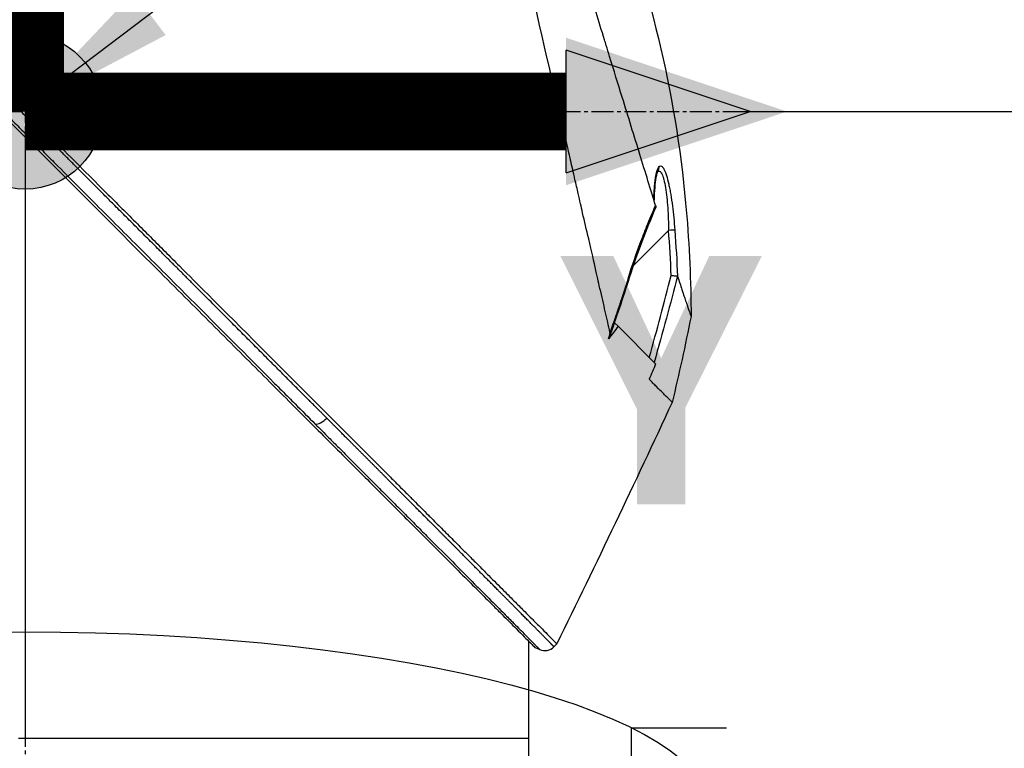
# Model space of a CAD drawing. Header units: millimetres. Extents: x 0 to 4378, y 0 to 2376.
# Tile 230 of 256: x 1534 to 1610, y 1650 to 1706. Entities that reach past the tile are written whole.
import ezdxf

# ---------------------------------------------------------------- set-up
doc = ezdxf.new("R2010")
doc.units = ezdxf.units.MM
doc.header["$LTSCALE"] = 0.2
doc.linetypes.add('CENTER2', pattern=[1.125, 0.75, -0.125, 0.125, -0.125])
for name, color, linetype in [('02_Center Line', 1, 'CENTER2'), ('07_Special Line2', 76, 'Continuous'), ('12_Before Rev.Num.', 5, 'Continuous'), ('13_After Rev.Num.', 6, 'Continuous')]:
    doc.layers.add(name, color=color, linetype=linetype)
doc.layers.add('14_Mark', color=7, linetype='Continuous', true_color=0xe03c31)
doc.styles.add('Rainbow-5.0 Style', font='malgunsl.ttf')
doc.dimstyles.new('Rainbow-5.0 Style', dxfattribs={"dimtxt": 4, "dimasz": 2.5, "dimexe": 1, "dimexo": 1, "dimgap": 1, "dimtad": 1, "dimdsep": 46, "dimtxsty": 'Rainbow-5.0 Style', "dimcen": 0, "dimclrd": 251, "dimclre": 251, "dimclrt": 7, "dimazin": 3, "dimtp": 0.1, "dimtm": 0.1, "dimtfac": 0.61, "dimtmove": 0, "dimatfit": 3, "dimfxl": 1, "dimlwd": -1, "dimlwe": -1, "dimarcsym": 1})

# ---------------------------------------------------------------- blocks, each defined once
blk = doc.blocks.new('*D122')
at = {"color": 251, "linetype": 'ByBlock', "transparency": 16777216}
for p, q in [((1588.544, 1699.157), (1769.201, 1699.157)), ((1765.201, 1598.457), (1765.201, 1689.157)), ((1699.244, 1588.457), (1769.201, 1588.457))]:
    blk.add_line(p, q, dxfattribs=at)
at = {"color": 251, "transparency": 16777216}
for points in [[(1763.534, 1689.157), (1766.868, 1689.157), (1765.201, 1699.157)], [(1763.534, 1598.457), (1766.868, 1598.457), (1765.201, 1588.457)]]:
    blk.add_solid(points, dxfattribs=at)
at = {"layer": 'Defpoints', "color": 0, "transparency": 16777216}
for p in [(1584.544, 1699.157), (1765.201, 1699.157), (1695.244, 1588.457)]:
    blk.add_point(p, dxfattribs=at)
at = {"color": 7, "transparency": 16777216, "insert": (1752.88, 1643.807), "char_height": 16, "attachment_point": 5, "rotation": 90, "style": 'Rainbow-5.0 Style'}
blk.add_mtext('110.7', dxfattribs=at)
blk = doc.blocks.new('*D124')
at = {"color": 251, "linetype": 'ByBlock', "transparency": 16777216}
for p, q in [((1534.346, 1744.324), (1534.346, 1816.218)), ((1645.046, 1633.624), (1645.046, 1816.218)), ((1544.346, 1812.218), (1635.046, 1812.218))]:
    blk.add_line(p, q, dxfattribs=at)
at = {"color": 251, "transparency": 16777216}
for points in [[(1544.346, 1813.885), (1544.346, 1810.551), (1534.346, 1812.218)], [(1635.046, 1813.885), (1635.046, 1810.551), (1645.046, 1812.218)]]:
    blk.add_solid(points, dxfattribs=at)
at = {"layer": 'Defpoints', "color": 0, "transparency": 16777216}
for p in [(1645.046, 1812.218), (1534.346, 1740.324), (1645.046, 1629.624)]:
    blk.add_point(p, dxfattribs=at)
at = {"color": 7, "transparency": 16777216, "insert": (1589.696, 1824.539), "char_height": 16, "attachment_point": 5, "style": 'Rainbow-5.0 Style'}
blk.add_mtext('110.7', dxfattribs=at)
blk = doc.blocks.new('A$C51789057')
for p, q in [((-110.7, 1094.92), (-110.7, 1048.4)), ((-63.623, 1084.972), (-60.888, 1087.708)), ((-63.736, 1084.859), (-63.736, 1084.859)), ((-65.108, 1080.509), (-65.062, 1080.555)), ((-65.084, 1080.577), (-65.062, 1080.555)), ((-65.062, 1080.555), (-64.796, 1080.289)), ((-61.888, 1077.381), (-64.796, 1080.289)), ((-62.391, 1076.19), (-62.392, 1076.188)), ((-62.392, 1076.188), (-62.392, 1076.188)), ((-62.392, 1076.188), (-62.392, 1076.188)), ((-71.7, 1048.4), (-71.7, 1055.92)), ((-69.76, 1055.5), (-69.529, 1055.73)), ((-71.22, 1055.44), (-70.857, 1055.286)), ((-110.7, 1048.4), (-111.221, 1048.4)), ((-71.7, 1048.4), (-110.7, 1048.4)), ((-71.7, 1048.4), (-110.7, 1048.4)), ((-71.7, 1046.9), (-71.7, 1048.4))]:
    blk.add_line(p, q)
blk.add_arc((-70.467, 1056.207), 1, 247.04704, 314.99953)
for centre, major_axis, ratio, start_param, end_param in [((-62.111, 1092.577), (0.365, -0.341), 0.967773, 0.031737, 0.89267), ((-60.897, 1087.698), (0.499, 0.036), 0.017038, 0.149372, 1.550919), ((-270.527, 1093.364), (194.421, 114.352), 0.811757, 5.576624, 5.609267), ((144.984, 961.104), (-235.105, -235.105), 0.712972, 4.90627, 4.909966), ((-87.65, 1073.489), (-0.708, -0.706), 0.435758, 0.291628, 1.571358)]:
    blk.add_ellipse(centre, major_axis=major_axis, ratio=ratio, start_param=start_param, end_param=end_param)
for points, knots in [([(-151.974, 1138.175), (-151.974, 1138.175), (-151.909, 1138.111), (-151.656, 1137.857), (-151.466, 1137.668), (-150.721, 1136.922), (-149.992, 1136.193), (-148.808, 1135.009), (-148.53, 1134.731), (-147.905, 1134.106), (-147.554, 1133.755), (-146.205, 1132.406), (-145.108, 1131.31), (-143.611, 1129.812), (-143.292, 1129.493), (-142.218, 1128.419), (-141.441, 1127.642), (-139.78, 1125.981), (-138.892, 1125.094), (-137.511, 1123.712), (-137.033, 1123.234), (-136.049, 1122.251), (-135.543, 1121.744), (-134.501, 1120.702), (-133.964, 1120.166), (-132.271, 1118.473), (-131.096, 1117.297), (-129.287, 1115.488), (-128.661, 1114.862), (-127.375, 1113.577), (-126.715, 1112.917), (-125.361, 1111.562), (-124.666, 1110.868), (-123.613, 1109.814), (-123.256, 1109.457), (-122.153, 1108.354), (-121.404, 1107.605), (-119.024, 1105.225), (-117.382, 1103.583), (-115.334, 1101.535), (-114.932, 1101.133), (-113.992, 1100.194), (-113.455, 1099.656), (-112.563, 1098.764), (-112.236, 1098.438), (-111.802, 1098.004), (-111.74, 1097.941), (-111.601, 1097.802), (-111.529, 1097.73), (-111.204, 1097.405), (-111.009, 1097.21), (-110.656, 1096.858), (-110.56, 1096.761), (-110.274, 1096.476), (-110.128, 1096.329), (-109.819, 1096.02), (-109.666, 1095.868), (-109.414, 1095.615), (-109.313, 1095.514), (-109.123, 1095.324), (-109.041, 1095.243), (-108.844, 1095.046), (-108.738, 1094.94), (-108.54, 1094.741), (-108.45, 1094.652), (-107.094, 1093.296), (-105.83, 1092.031), (-103.762, 1089.963), (-102.957, 1089.158), (-101.387, 1087.589), (-100.622, 1086.823), (-99.491, 1085.693), (-99.124, 1085.325), (-98.023, 1084.224), (-97.292, 1083.493), (-93.831, 1080.032), (-91.16, 1077.362), (-88.463, 1074.664), (-88.326, 1074.527), (-88.053, 1074.254), (-87.918, 1074.119), (-87.647, 1073.848), (-87.512, 1073.713), (-87.271, 1073.473), (-87.164, 1073.366), (-86.512, 1072.714), (-85.972, 1072.173), (-85.288, 1071.489), (-85.137, 1071.338), (-84.856, 1071.058), (-84.727, 1070.928), (-84.466, 1070.668), (-84.336, 1070.538), (-84.041, 1070.243), (-83.877, 1070.078), (-83.557, 1069.758), (-83.402, 1069.603), (-83.073, 1069.275), (-82.901, 1069.102), (-82.651, 1068.852), (-82.572, 1068.774), (-82.383, 1068.584), (-82.271, 1068.472), (-82.029, 1068.231), (-81.9, 1068.101), (-81.585, 1067.786), (-81.399, 1067.601), (-81.019, 1067.221), (-80.825, 1067.027), (-80.242, 1066.443), (-79.857, 1066.058), (-79.388, 1065.59), (-79.3, 1065.501), (-79.071, 1065.273), (-78.933, 1065.134), (-78.647, 1064.848), (-78.501, 1064.702), (-78.201, 1064.402), (-78.046, 1064.248), (-77.741, 1063.943), (-77.591, 1063.792), (-77.298, 1063.499), (-77.156, 1063.357), (-76.74, 1062.941), (-76.47, 1062.671), (-75.956, 1062.157), (-75.711, 1061.913), (-75.247, 1061.449), (-75.027, 1061.229), (-74.411, 1060.613), (-74.027, 1060.229), (-73.341, 1059.543), (-73.035, 1059.236), (-72.491, 1058.692), (-72.25, 1058.451), (-71.823, 1058.025), (-71.635, 1057.836), (-71.38, 1057.581), (-71.304, 1057.506), (-71.093, 1057.294), (-70.963, 1057.164), (-70.626, 1056.828), (-70.437, 1056.638), (-70.027, 1056.228), (-69.84, 1056.041), (-69.653, 1055.854), (-69.606, 1055.807), (-69.559, 1055.761), (-69.548, 1055.749), (-69.532, 1055.734), (-69.529, 1055.73), (-69.529, 1055.73)], [-21.001083, -21.001083, -21.001083, -21.001083, -20.328863, -20.328863, -19.655828, -19.655828, -18.308332, -18.308332, -17.924512, -17.924512, -17.485993, -17.485993, -16.316696, -16.316696, -16.006668, -16.006668, -15.296307, -15.296307, -14.534305, -14.534305, -14.139555, -14.139555, -13.730091, -13.730091, -13.30546, -13.30546, -12.401825, -12.401825, -11.929878, -11.929878, -11.437802, -11.437802, -10.9252, -10.9252, -10.663362, -10.663362, -10.117833, -10.117833, -8.934625, -8.934625, -8.645977, -8.645977, -8.260408, -8.260408, -8.006475, -8.006475, -7.961161, -7.961161, -7.91407, -7.91407, -7.778509, -7.778509, -7.724161, -7.724161, -7.666804, -7.666804, -7.602838, -7.602838, -7.565627, -7.565627, -7.532521, -7.532521, -7.488032, -7.488032, -7.450837, -7.450837, -6.924212, -6.924212, -6.587553, -6.587553, -6.265466, -6.265466, -6.109966, -6.109966, -5.79866, -5.79866, -4.627003, -4.627003, -4.564096, -4.564096, -4.501625, -4.501625, -4.439084, -4.439084, -4.389917, -4.389917, -4.135415, -4.135415, -4.06302, -4.06302, -4.00074, -4.00074, -3.938004, -3.938004, -3.858125, -3.858125, -3.782258, -3.782258, -3.697501, -3.697501, -3.658476, -3.658476, -3.601749, -3.601749, -3.53559, -3.53559, -3.439968, -3.439968, -3.337887, -3.337887, -3.131131, -3.131131, -3.082568, -3.082568, -3.005474, -3.005474, -2.922888, -2.922888, -2.834293, -2.834293, -2.74619, -2.74619, -2.661641, -2.661641, -2.496608, -2.496608, -2.34096, -2.34096, -2.194458, -2.194458, -1.921626, -1.921626, -1.681164, -1.681164, -1.470918, -1.470918, -1.287493, -1.287493, -1.207074, -1.207074, -1.056347, -1.056347, -0.792008, -0.792008, -0.395398, -0.395398, -0.197631, -0.197631, -0.099394, -0.099394, -0.0004, -0.0004, -0.0004, -0.0004]), ([(-65.422, 1079.811), (-65.542, 1080.345), (-65.657, 1080.863), (-65.915, 1081.996), (-66.056, 1082.595), (-66.331, 1083.778), (-66.615, 1085.09), (-67.239, 1087.751), (-67.399, 1088.411), (-67.599, 1089.3), (-67.652, 1089.54), (-67.76, 1090.025), (-67.82, 1090.29), (-67.964, 1090.917), (-68.052, 1091.297), (-68.167, 1091.798), (-68.197, 1091.927), (-68.334, 1092.529), (-68.446, 1093.022), (-68.742, 1094.311), (-68.927, 1095.117), (-69.931, 1099.499), (-70.962, 1103.944), (-72.157, 1109.235), (-72.215, 1109.492), (-72.336, 1110.022), (-72.397, 1110.287), (-72.515, 1110.799), (-72.574, 1111.052), (-72.865, 1112.309), (-73.093, 1113.3), (-73.43, 1114.772), (-73.542, 1115.262), (-74.105, 1117.713), (-74.541, 1119.613), (-75.055, 1121.861), (-75.155, 1122.298), (-76.058, 1126.244), (-76.749, 1129.257), (-77.631, 1133.101), (-77.91, 1134.314), (-78.226, 1135.706), (-78.313, 1136.094), (-78.456, 1136.718), (-78.514, 1136.957), (-78.548, 1137.102)], [0, 0, 0, 0, 0.224226, 0.224226, 0.438481, 0.438481, 0.643813, 0.643813, 0.718212, 0.718212, 0.74576, 0.74576, 0.776284, 0.776284, 0.820204, 0.820204, 0.834927, 0.834927, 0.896521, 0.896521, 0.995652, 0.995652, 1.428405, 1.428405, 1.450296, 1.450296, 1.471663, 1.471663, 1.492327, 1.492327, 1.574835, 1.574835, 1.616316, 1.616316, 1.784634, 1.784634, 1.826029, 1.826029, 2.164003, 2.164003, 2.373598, 2.373598, 2.479923, 2.479923, 2.586935, 2.586935, 2.586935, 2.586935]), ([(-152.164, 1136.385), (-152.164, 1136.385), (-152.164, 1136.385), (-151.403, 1135.623), (-150.959, 1135.18), (-150.225, 1134.446), (-150.052, 1134.273), (-148.408, 1132.628), (-146.353, 1130.574), (-143.271, 1127.492), (-142.56, 1126.781), (-140.082, 1124.303), (-138.203, 1122.424), (-135.199, 1119.42), (-134.121, 1118.342), (-131.858, 1116.079), (-130.668, 1114.888), (-128.15, 1112.371), (-126.819, 1111.04), (-124.014, 1108.235), (-122.536, 1106.757), (-120.275, 1104.495), (-119.5, 1103.72), (-117.419, 1101.64), (-116.109, 1100.33), (-114.481, 1098.702), (-114.156, 1098.376), (-113.622, 1097.842), (-113.424, 1097.645), (-113.014, 1097.234), (-112.855, 1097.076), (-112.514, 1096.735), (-112.334, 1096.555), (-111.998, 1096.218), (-111.842, 1096.062), (-111.404, 1095.624), (-111.123, 1095.343), (-110.763, 1094.983), (-110.684, 1094.905), (-110.514, 1094.735), (-110.425, 1094.645), (-110.115, 1094.335), (-109.961, 1094.181), (-109.362, 1093.582), (-108.953, 1093.174), (-106.898, 1091.118), (-105.24, 1089.461), (-102.837, 1087.057), (-102.076, 1086.297), (-99.862, 1084.083), (-98.415, 1082.635), (-95.674, 1079.894), (-94.375, 1078.595), (-92.507, 1076.728), (-91.924, 1076.144), (-90.214, 1074.434), (-89.099, 1073.32), (-86.997, 1071.217), (-86.005, 1070.225), (-84.145, 1068.365), (-83.271, 1067.491), (-82.032, 1066.253), (-81.646, 1065.866), (-80.91, 1065.13), (-80.559, 1064.779), (-79.567, 1063.787), (-78.944, 1063.165), (-77.82, 1062.04), (-77.313, 1061.533), (-75.983, 1060.203), (-75.206, 1059.426), (-74.259, 1058.479), (-74.013, 1058.233), (-73.374, 1057.594), (-73.01, 1057.23), (-72.214, 1056.434), (-71.846, 1056.066), (-71.534, 1055.754), (-71.479, 1055.699), (-71.362, 1055.582), (-71.309, 1055.529), (-71.237, 1055.457), (-71.22, 1055.44), (-71.22, 1055.44)], [-15.738203, -15.738203, -15.738203, -15.738203, -14.793481, -14.793481, -14.173934, -14.173934, -13.996984, -13.996984, -12.579476, -12.579476, -12.176243, -12.176243, -11.215253, -11.215253, -10.695697, -10.695697, -10.142358, -10.142358, -9.539575, -9.539575, -8.883963, -8.883963, -8.543526, -8.543526, -7.972636, -7.972636, -7.829924, -7.829924, -7.73886, -7.73886, -7.680875, -7.680875, -7.616244, -7.616244, -7.560081, -7.560081, -7.459116, -7.459116, -7.430908, -7.430908, -7.397967, -7.397967, -7.318024, -7.318024, -7.146824, -7.146824, -6.455961, -6.455961, -6.135134, -6.135134, -5.518203, -5.518203, -4.951279, -4.951279, -4.691225, -4.691225, -4.182012, -4.182012, -3.710062, -3.710062, -3.272291, -3.272291, -3.069642, -3.069642, -2.879581, -2.879581, -2.522736, -2.522736, -2.208798, -2.208798, -1.659444, -1.659444, -1.453529, -1.453529, -1.091939, -1.091939, -0.546675, -0.546675, -0.410051, -0.410051, -0.205023, -0.205023, 0, 0, 0, 0]), ([(-61.893, 1089.644), (-62.081, 1090.25), (-62.277, 1090.887), (-62.683, 1092.201), (-62.894, 1092.882), (-63.544, 1094.986), (-64.002, 1096.47), (-64.794, 1099.034), (-65.118, 1100.084), (-65.536, 1101.439), (-65.626, 1101.728), (-65.758, 1102.156), (-65.803, 1102.303), (-66.066, 1103.156), (-66.286, 1103.868), (-66.623, 1104.955), (-66.743, 1105.344), (-66.995, 1106.155), (-67.125, 1106.571), (-67.391, 1107.416), (-67.527, 1107.848), (-67.804, 1108.716), (-67.943, 1109.152), (-68.22, 1110.015), (-68.358, 1110.445), (-69.058, 1112.618), (-69.605, 1114.327), (-70.26, 1116.379), (-70.385, 1116.771), (-70.766, 1117.967), (-71.019, 1118.76), (-71.512, 1120.312), (-71.753, 1121.073), (-72.102, 1122.174), (-72.215, 1122.532), (-72.437, 1123.234), (-72.546, 1123.578), (-72.758, 1124.25), (-72.863, 1124.583), (-73.068, 1125.235), (-73.171, 1125.562), (-73.313, 1126.015), (-73.359, 1126.16), (-74.105, 1128.539), (-74.676, 1130.383), (-75.139, 1131.922), (-75.188, 1132.085), (-75.316, 1132.512), (-75.389, 1132.761), (-75.552, 1133.32), (-75.632, 1133.601), (-75.725, 1133.937), (-75.751, 1134.035), (-75.796, 1134.201), (-75.813, 1134.27), (-75.827, 1134.324)], [0.00002, 0.00002, 0.00002, 0.00002, 0.259158, 0.259158, 0.518708, 0.518708, 1.038075, 1.038075, 1.384705, 1.384705, 1.477831, 1.477831, 1.526561, 1.526561, 1.759973, 1.759973, 1.890971, 1.890971, 2.029156, 2.029156, 2.171186, 2.171186, 2.316283, 2.316283, 2.460898, 2.460898, 3.049329, 3.049329, 3.189055, 3.189055, 3.478614, 3.478614, 3.769885, 3.769885, 3.913253, 3.913253, 4.056001, 4.056001, 4.19686, 4.19686, 4.341119, 4.341119, 4.411312, 4.411312, 5.498875, 5.498875, 5.634552, 5.634552, 5.872375, 5.872375, 6.229939, 6.229939, 6.408513, 6.408513, 6.587137, 6.587137, 6.587137, 6.587137]), ([(-65.649, 1114.786), (-62.363, 1106.877), (-60.355, 1098.351), (-59.436, 1088.433), (-59.338, 1087.04), (-59.202, 1084.28), (-59.163, 1082.912), (-59.15, 1081.464), (-59.149, 1081.383), (-59.149, 1081.261), (-59.148, 1081.221), (-59.148, 1081.16), (-59.148, 1081.14), (-59.148, 1081.109), (-59.148, 1081.099), (-59.148, 1081.084), (-59.148, 1081.079), (-59.148, 1081.069), (-59.148, 1081.064), (-59.148, 1081.059)], [0, 0, 0, 0, 2.569331, 2.569331, 2.98816, 2.98816, 3.398363, 3.398363, 3.422672, 3.422672, 3.434826, 3.434826, 3.440903, 3.440903, 3.443941, 3.443941, 3.445461, 3.445461, 3.446998, 3.446998, 3.446998, 3.446998]), ([(-110.043, 1095.922), (-110.333, 1096.212), (-110.622, 1096.501), (-110.912, 1096.791), (-111.201, 1097.08), (-111.491, 1097.37), (-111.781, 1097.659)], [0, 0, 0, 0, 0.499983, 0.499983, 0.499983, 1, 1, 1, 1]), ([(-112.464, 1096.975), (-112.175, 1096.685), (-111.885, 1096.396), (-111.596, 1096.106), (-111.306, 1095.817), (-111.017, 1095.528), (-110.727, 1095.238)], [0, 0, 0, 0, 0.500049, 0.500049, 0.500049, 1, 1, 1, 1]), ([(-110.043, 1095.922), (-110.079, 1095.886), (-110.116, 1095.849), (-110.153, 1095.812), (-110.191, 1095.775), (-110.228, 1095.737), (-110.265, 1095.7), (-110.302, 1095.663), (-110.339, 1095.627), (-110.374, 1095.591), (-110.409, 1095.557), (-110.442, 1095.524), (-110.473, 1095.492), (-110.506, 1095.46), (-110.536, 1095.429), (-110.564, 1095.402), (-110.59, 1095.375), (-110.615, 1095.351), (-110.636, 1095.33), (-110.657, 1095.309), (-110.675, 1095.29), (-110.691, 1095.275), (-110.706, 1095.26), (-110.718, 1095.247), (-110.727, 1095.238)], [0, 0, 0, 0, 0.125, 0.125, 0.125, 0.25, 0.25, 0.25, 0.375, 0.375, 0.375, 0.496983, 0.496983, 0.496983, 0.625, 0.625, 0.625, 0.75, 0.75, 0.75, 0.875, 0.875, 0.875, 1, 1, 1, 1]), ([(-109.175, 1095.053), (-109.32, 1095.198), (-109.465, 1095.343), (-109.754, 1095.633), (-109.899, 1095.778), (-110.043, 1095.922)], [0.000007, 0.000007, 0.000007, 0.000007, 0.4987592, 0.4987592, 1, 1, 1, 1]), ([(-109.175, 1095.053), (-109.211, 1095.017), (-109.248, 1094.98), (-109.286, 1094.943), (-109.323, 1094.906), (-109.36, 1094.869), (-109.398, 1094.832), (-109.435, 1094.795), (-109.472, 1094.759), (-109.507, 1094.724), (-109.543, 1094.689), (-109.577, 1094.655), (-109.609, 1094.624), (-109.641, 1094.592), (-109.671, 1094.563), (-109.699, 1094.537), (-109.726, 1094.51), (-109.75, 1094.486), (-109.772, 1094.466), (-109.794, 1094.445), (-109.812, 1094.427), (-109.828, 1094.412), (-109.844, 1094.397), (-109.857, 1094.385), (-109.866, 1094.376)], [0, 0, 0, 0, 0.125, 0.125, 0.125, 0.25, 0.25, 0.25, 0.375, 0.375, 0.375, 0.5, 0.5, 0.5, 0.625, 0.625, 0.625, 0.75, 0.75, 0.75, 0.875, 0.875, 0.875, 1, 1, 1, 1]), ([(-109.866, 1094.376), (-109.584, 1094.094), (-109.302, 1093.812), (-109.02, 1093.529), (-108.733, 1093.243), (-108.447, 1092.956), (-108.161, 1092.669), (-107.028, 1091.536), (-105.898, 1090.405), (-104.77, 1089.277), (-103.621, 1088.126), (-102.475, 1086.98), (-101.335, 1085.839), (-100.196, 1084.699), (-99.063, 1083.565), (-97.939, 1082.44), (-95.71, 1080.209), (-93.515, 1078.011), (-91.384, 1075.875), (-91.016, 1075.507), (-90.65, 1075.14), (-90.286, 1074.775), (-90.123, 1074.612), (-89.96, 1074.449), (-89.798, 1074.286), (-89.274, 1073.761), (-88.755, 1073.241), (-88.239, 1072.724)], [0, 0, 0, 0, 0.037905, 0.037905, 0.037905, 0.076407, 0.076407, 0.076407, 0.228573, 0.228573, 0.228573, 0.383709, 0.383709, 0.383709, 0.538779, 0.538779, 0.538779, 0.846375, 0.846375, 0.846375, 0.899464, 0.899464, 0.899464, 0.923234, 0.923234, 0.923234, 1, 1, 1, 1]), ([(-62.031, 1090.089), (-62.024, 1090.325), (-62.014, 1090.545), (-62.002, 1090.749), (-61.994, 1090.872), (-61.985, 1090.989), (-61.976, 1091.1), (-61.971, 1091.156), (-61.966, 1091.211), (-61.961, 1091.264), (-61.956, 1091.317), (-61.953, 1091.344), (-61.945, 1091.419), (-61.937, 1091.488), (-61.929, 1091.554), (-61.92, 1091.617), (-61.91, 1091.692), (-61.9, 1091.762), (-61.889, 1091.829), (-61.868, 1091.952), (-61.852, 1092.037), (-61.823, 1092.159), (-61.764, 1092.403), (-61.697, 1092.561), (-61.624, 1092.639)], [0.0413136, 0.0413136, 0.0413136, 0.0413136, 0.25, 0.25, 0.25, 0.375, 0.375, 0.375, 0.4375, 0.4375, 0.4375, 0.5, 0.5, 0.5, 0.5575644, 0.5575644, 0.5575644, 0.625, 0.625, 0.625, 0.75, 0.75, 0.75, 1, 1, 1, 1]), ([(-61.624, 1092.639), (-61.566, 1092.701), (-61.504, 1092.708), (-61.447, 1092.679), (-61.411, 1092.661), (-61.378, 1092.629), (-61.35, 1092.595), (-61.34, 1092.583), (-61.331, 1092.571), (-61.323, 1092.56), (-61.299, 1092.528), (-61.275, 1092.489), (-61.251, 1092.445), (-61.217, 1092.382), (-61.183, 1092.308), (-61.153, 1092.232), (-61.137, 1092.193), (-61.122, 1092.154), (-61.108, 1092.117), (-61.09, 1092.067), (-61.073, 1092.015), (-61.055, 1091.961), (-60.99, 1091.76), (-60.93, 1091.529), (-60.875, 1091.283), (-60.847, 1091.156), (-60.82, 1091.027), (-60.795, 1090.898), (-60.769, 1090.763), (-60.744, 1090.622), (-60.719, 1090.476), (-60.673, 1090.198), (-60.629, 1089.898), (-60.589, 1089.592), (-60.513, 1089), (-60.45, 1088.377), (-60.404, 1087.735)], [0, 0, 0, 0, 0.068487, 0.068487, 0.068487, 0.110613, 0.110613, 0.110613, 0.125, 0.125, 0.125, 0.165111, 0.165111, 0.165111, 0.221432, 0.221432, 0.221432, 0.25, 0.25, 0.25, 0.287562, 0.287562, 0.287562, 0.427692, 0.427692, 0.427692, 0.5, 0.5, 0.5, 0.5757, 0.5757, 0.5757, 0.720411, 0.720411, 0.720411, 1, 1, 1, 1]), ([(-61.733, 1092.252), (-61.733, 1092.252), (-61.738, 1092.243), (-61.757, 1092.202), (-61.774, 1092.157), (-61.817, 1092.013), (-61.844, 1091.898), (-61.904, 1091.561), (-61.936, 1091.311), (-61.986, 1090.733), (-62.005, 1090.396), (-62.015, 1090.04)], [0.023885, 0.023885, 0.023885, 0.023885, 0.0520073, 0.0520073, 0.0990003, 0.0990003, 0.1705897, 0.1705897, 0.2831105, 0.2831105, 0.406968, 0.406968, 0.406968, 0.406968]), ([(-61.736, 1092.245), (-61.685, 1092.294), (-61.633, 1092.307), (-61.551, 1092.268), (-61.522, 1092.244), (-61.465, 1092.174), (-61.437, 1092.129), (-61.382, 1092.019), (-61.355, 1091.954), (-61.303, 1091.806), (-61.277, 1091.722), (-61.205, 1091.451), (-61.163, 1091.242), (-61.086, 1090.775), (-61.053, 1090.525), (-60.996, 1089.998), (-60.972, 1089.72), (-60.914, 1088.876), (-60.892, 1088.298), (-60.888, 1087.708)], [0.0087809, 0.0087809, 0.0087809, 0.0087809, 0.125, 0.125, 0.1875, 0.1875, 0.25, 0.25, 0.3125, 0.3125, 0.375, 0.375, 0.5, 0.5, 0.625, 0.625, 0.75, 0.75, 1, 1, 1, 1]), ([(-63.998, 1084.053), (-63.701, 1084.998), (-63.381, 1085.909), (-62.935, 1087.09), (-62.845, 1087.322), (-62.667, 1087.779), (-62.589, 1087.976), (-62.287, 1088.722), (-62.089, 1089.194), (-61.893, 1089.644)], [0, 0, 0, 0, 0.5, 0.5, 0.625, 0.625, 0.75, 0.75, 0.9999843, 0.9999843, 0.9999843, 0.9999843]), ([(-61.893, 1089.644), (-61.887, 1089.625), (-61.882, 1089.607), (-61.873, 1089.576), (-61.87, 1089.563), (-61.868, 1089.552)], [-0.01637816, -0.01637816, -0.01637816, -0.01637816, -0.00823051, -0.00823051, -0.00000316, -0.00000316, -0.00000316, -0.00000316]), ([(-60.681, 1084.227), (-60.68, 1084.227), (-60.679, 1084.227), (-60.627, 1084.22), (-60.576, 1084.213), (-60.477, 1084.203), (-60.428, 1084.198), (-60.374, 1084.194), (-60.364, 1084.193), (-60.318, 1084.189), (-60.288, 1084.184), (-60.24, 1084.176), (-60.221, 1084.172), (-60.208, 1084.17)], [-0.00030662, -0.00030662, -0.00030662, -0.00030662, 0, 0, 0.01532058, 0.01532058, 0.03142731, 0.03142731, 0.03552574, 0.03552574, 0.04971247, 0.04971247, 0.06328028, 0.06328028, 0.06328028, 0.06328028]), ([(-60.192, 1084.153), (-60.194, 1084.158), (-60.196, 1084.163), (-60.201, 1084.168), (-60.204, 1084.17), (-60.208, 1084.17)], [-0.00715982, -0.00715982, -0.00715982, -0.00715982, -0.003611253, -0.003611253, -0.000066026, -0.000066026, -0.000066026, -0.000066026]), ([(-60.192, 1084.153), (-60.069, 1083.774), (-59.958, 1083.432), (-59.822, 1083.021), (-59.789, 1082.921), (-59.716, 1082.701), (-59.676, 1082.581), (-59.587, 1082.316), (-59.539, 1082.176), (-59.471, 1081.976), (-59.447, 1081.906), (-59.345, 1081.608), (-59.281, 1081.427), (-59.212, 1081.234), (-59.193, 1081.183), (-59.172, 1081.125), (-59.166, 1081.109), (-59.159, 1081.09), (-59.157, 1081.084), (-59.154, 1081.075), (-59.152, 1081.071), (-59.149, 1081.062), (-59.148, 1081.059), (-59.148, 1081.059)], [0.00001, 0.00001, 0.00001, 0.00001, 0.245288, 0.245288, 0.32758, 0.32758, 0.439471, 0.439471, 0.588452, 0.588452, 0.672216, 0.672216, 0.969709, 0.969709, 1.119078, 1.119078, 1.193047, 1.193047, 1.22978, 1.22978, 1.265, 1.265, 1.331221, 1.331221, 1.331221, 1.331221]), ([(-65.53, 1079.318), (-65.497, 1079.419), (-65.462, 1079.535), (-65.43, 1079.681), (-65.418, 1079.743), (-65.42, 1079.793), (-65.421, 1079.802), (-65.422, 1079.811)], [-0.05209089, -0.05209089, -0.05209089, -0.05209089, -0.01888658, -0.01888658, -0.00311949, -0.00311949, 0, 0, 0, 0]), ([(-60.607, 1074.403), (-60.607, 1074.402), (-60.654, 1074.449), (-60.773, 1074.569), (-60.81, 1074.606), (-60.912, 1074.708), (-60.983, 1074.779), (-61.144, 1074.94), (-61.235, 1075.031), (-61.478, 1075.274), (-61.641, 1075.437), (-61.912, 1075.707), (-62.003, 1075.799), (-62.192, 1075.988), (-62.29, 1076.086), (-62.392, 1076.188)], [0.000559, 0.000559, 0.000559, 0.000559, 0.36531, 0.36531, 0.496252, 0.496252, 0.680576, 0.680576, 0.864613, 0.864613, 1.12402, 1.12402, 1.248089, 1.248089, 1.369227, 1.369227, 1.369227, 1.369227]), ([(-88.239, 1072.724), (-87.885, 1072.37), (-87.534, 1072.018), (-87.185, 1071.669), (-86.931, 1071.414), (-86.679, 1071.161), (-86.427, 1070.909), (-86.082, 1070.563), (-85.739, 1070.219), (-85.398, 1069.879), (-85.059, 1069.539), (-84.722, 1069.201), (-84.389, 1068.867), (-84.222, 1068.701), (-84.057, 1068.535), (-83.892, 1068.369), (-83.607, 1068.084), (-83.325, 1067.801), (-83.045, 1067.521), (-82.721, 1067.196), (-82.4, 1066.875), (-82.083, 1066.557), (-81.767, 1066.239), (-81.454, 1065.926), (-81.145, 1065.616), (-80.808, 1065.278), (-80.476, 1064.946), (-80.15, 1064.619), (-80, 1064.469), (-79.852, 1064.32), (-79.705, 1064.173), (-79.424, 1063.891), (-79.147, 1063.613), (-78.874, 1063.34), (-78.304, 1062.768), (-77.754, 1062.217), (-77.227, 1061.688), (-76.7, 1061.16), (-76.197, 1060.655), (-75.72, 1060.176), (-75.46, 1059.915), (-75.209, 1059.663), (-74.965, 1059.418), (-74.52, 1058.971), (-74.103, 1058.553), (-73.719, 1058.167), (-73.457, 1057.904), (-73.211, 1057.656), (-72.981, 1057.425), (-72.812, 1057.256), (-72.653, 1057.096), (-72.502, 1056.944), (-72.352, 1056.793), (-72.211, 1056.652), (-72.08, 1056.52), (-71.949, 1056.388), (-71.828, 1056.266), (-71.717, 1056.154), (-71.495, 1055.931), (-71.314, 1055.748), (-71.176, 1055.61), (-71.107, 1055.54), (-71.05, 1055.482), (-71.003, 1055.435), (-70.965, 1055.396), (-70.934, 1055.365), (-70.911, 1055.341), (-70.896, 1055.327), (-70.885, 1055.315), (-70.876, 1055.306), (-70.872, 1055.302), (-70.868, 1055.298), (-70.865, 1055.295), (-70.859, 1055.289), (-70.857, 1055.286), (-70.857, 1055.286)], [0, 0, 0, 0, 0.038515, 0.038515, 0.038515, 0.066566, 0.066566, 0.066566, 0.105122, 0.105122, 0.105122, 0.143579, 0.143579, 0.143579, 0.16279, 0.16279, 0.16279, 0.195995, 0.195995, 0.195995, 0.234457, 0.234457, 0.234457, 0.27289, 0.27289, 0.27289, 0.314748, 0.314748, 0.314748, 0.333918, 0.333918, 0.333918, 0.370525, 0.370525, 0.370525, 0.447102, 0.447102, 0.447102, 0.523544, 0.523544, 0.523544, 0.565188, 0.565188, 0.565188, 0.641396, 0.641396, 0.641396, 0.693272, 0.693272, 0.693272, 0.731274, 0.731274, 0.731274, 0.769237, 0.769237, 0.769237, 0.807172, 0.807172, 0.807172, 0.882963, 0.882963, 0.882963, 0.920831, 0.920831, 0.920831, 0.951804, 0.951804, 0.951804, 0.970728, 0.970728, 0.970728, 0.981042, 0.981042, 0.981042, 1, 1, 1, 1]), ([(-71.7, 1055.92), (-71.572, 1055.792), (-71.469, 1055.689), (-71.335, 1055.555), (-71.292, 1055.512), (-71.249, 1055.469), (-71.238, 1055.458), (-71.227, 1055.447), (-71.224, 1055.444), (-71.222, 1055.442), (-71.221, 1055.441), (-71.22, 1055.44), (-71.22, 1055.44), (-71.22, 1055.44), (-71.22, 1055.44), (-71.22, 1055.44)], [10.5812757, 10.5812757, 10.5812757, 10.5812757, 10.7036166, 10.7036166, 10.7937857, 10.7937857, 10.8389013, 10.8389013, 10.8614474, 10.8614474, 10.8727145, 10.8727145, 10.8783456, 10.8783456, 10.8838253, 10.8838253, 10.8838253, 10.8838253])]:
    blk.add_open_spline(points, degree=3, knots=knots)
for points in [[(-110.727, 1095.238), (-110.44, 1094.951), (-110.153, 1094.664), (-109.866, 1094.376)], [(-61.874, 1089.504), (-62.631, 1087.752), (-63.34, 1085.904), (-63.929, 1084.037)], [(-61.868, 1089.552), (-61.865, 1089.537), (-61.868, 1089.522), (-61.877, 1089.506)], [(-60.404, 1087.735), (-60.316, 1086.524), (-60.248, 1085.344), (-60.192, 1084.153)], [(-60.681, 1084.227), (-60.736, 1085.388), (-60.804, 1086.548), (-60.888, 1087.708)], [(-63.933, 1084.037), (-64.423, 1082.486), (-64.948, 1080.946), (-65.494, 1079.413)], [(-63.933, 1084.039), (-63.934, 1084.037), (-63.96, 1084.042), (-63.998, 1084.053)], [(-60.208, 1084.17), (-60.738, 1082.06), (-61.334, 1079.837), (-62.008, 1077.501)], [(-59.148, 1081.059), (-59.593, 1078.832), (-60.08, 1076.612), (-60.607, 1074.403)], [(-65.494, 1079.413), (-65.506, 1079.381), (-65.518, 1079.349), (-65.53, 1079.318)], [(-61.888, 1077.381), (-62.058, 1076.984), (-62.226, 1076.586), (-62.392, 1076.188)], [(-60.607, 1074.403), (-63.521, 1068.15), (-66.495, 1061.926), (-69.529, 1055.73)]]:
    blk.add_open_spline(points, degree=3)
for points, weights, knots in [([(-87.341, 1073.181), (-87.862, 1073.704), (-88.914, 1074.757), (-92.122, 1077.973), (-96.009, 1081.867), (-100.562, 1086.428), (-104.007, 1089.878), (-106.6, 1092.475), (-108.317, 1094.194), (-108.891, 1094.768), (-109.175, 1095.053)], [0.999998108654, 0.999998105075, 0.999998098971, 0.999998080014, 0.999998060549, 0.999998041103, 0.999998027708, 0.999998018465, 0.999998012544, 0.999998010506, 0.999998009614], [0, 0, 0, 0, 0.0767447, 0.1535458, 0.461084, 0.6161941, 0.7713836, 0.9235868, 0.9620932, 1, 1, 1, 1]), ([(-63.998, 1084.053), (-64.249, 1083.257), (-64.509, 1082.463), (-64.986, 1081.05), (-65.203, 1080.431), (-65.421, 1079.812)], [1.00000384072, 1.0000038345, 1.00000382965, 1.00000382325, 1.00000382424, 1.00000381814], [0, 0, 0, 0, 0.5599538, 0.5599538, 0.999794, 0.999794, 0.999794, 0.999794]), ([(-69.76, 1055.5), (-69.759, 1055.5), (-69.763, 1055.504), (-69.78, 1055.522), (-69.816, 1055.56), (-69.903, 1055.649), (-70.125, 1055.875), (-70.49, 1056.246), (-70.981, 1056.741), (-71.408, 1057.174), (-71.952, 1057.722), (-72.751, 1058.528), (-73.691, 1059.475), (-74.881, 1060.673), (-76.179, 1061.979), (-77.559, 1063.366), (-78.573, 1064.384), (-79.337, 1065.152), (-80.136, 1065.953), (-81.114, 1066.935), (-82.042, 1067.866), (-82.823, 1068.65), (-83.617, 1069.447), (-84.47, 1070.302), (-85.414, 1071.248), (-86.37, 1072.207), (-86.983, 1072.822), (-87.341, 1073.181)], [0.99999752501, 0.999997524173, 0.999997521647, 0.99999751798, 0.999997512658, 0.999997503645, 0.999997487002, 0.999997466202, 0.999997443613, 0.999997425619, 0.999997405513, 0.999997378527, 0.999997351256, 0.999997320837, 0.999997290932, 0.999997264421, 0.999997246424, 0.999997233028, 0.999997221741, 0.999997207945, 0.999997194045, 0.99999718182, 0.999997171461, 0.999997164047, 0.99999715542, 0.99999714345, 0.999997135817, 0.999997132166], [0.0000902, 0.0000902, 0.0000902, 0.0000902, 0.0189575, 0.0292724, 0.0481959, 0.0791687, 0.1170371, 0.1928277, 0.2307631, 0.2687259, 0.3067283, 0.3586038, 0.4348126, 0.4764562, 0.5528983, 0.6294748, 0.6660825, 0.6852522, 0.7271103, 0.7655434, 0.8040049, 0.83721, 0.8564211, 0.8948782, 0.9334342, 0.9614854, 1, 1, 1, 1])]:
    blk.add_rational_spline(points, weights, degree=3, knots=knots)
at = {"layer": '02_Center Line', "ltscale": 11.288275}
for p, q in [((-110.7, 1151.045), (-110.7, 925.921)), ((-219.241, 1096.9), (-38.095, 1096.9))]:
    blk.add_line(p, q, dxfattribs=at)
blk = doc.blocks.new('A$C19ebd0c3_1234')
for q in [(46.929, -0.778), (54.3, 6.594)]:
    blk.add_line((46.929, 6.594), q)
blk.add_ellipse((0, 0), major_axis=(53.194, 0), ratio=0.263273)
blk = doc.blocks.new('A$Cc9315064')
at = {"layer": '07_Special Line2'}
blk.add_hatch(color=256, dxfattribs=at).paths.add_polyline_path([(49.156, 0), (34.9, 4.752), (34.9, -4.752)])
at = {"layer": '14_Mark'}
h = blk.add_hatch(color=256, dxfattribs=at)
h.dxf.hatch_style = 1
h.paths.add_polyline_path([(5, 0, 1), (-5, 0, 1)])
at = {"layer": '07_Special Line2'}
for p, q in [((34.9, -3.96), (34.9, 3.96)), ((46.78, 0), (34.9, 3.96)), ((34.9, -3.96), (46.78, 0))]:
    blk.add_line(p, q, dxfattribs=at)
at = {"layer": '07_Special Line2', "const_width": 5}
blk.add_lwpolyline([(34.9, 0), (0, 0)], dxfattribs=at)
at = {"layer": '12_Before Rev.Num.', "const_width": 5}
blk.add_lwpolyline([(0, 34.9), (0, 0)], dxfattribs=at)
at = {"layer": '14_Mark'}
blk.add_circle((0, 0), 5, dxfattribs=at)
at = {"layer": '07_Special Line2', "insert": (34.529, -17.308), "char_height": 16, "attachment_point": 4, "style": 'Rainbow-5.0 Style'}
blk.add_mtext('{\\fMalgun Gothic Semilight|b1|i0|c129|p50;Y}', dxfattribs=at)

msp = doc.modelspace()

# ---------------------------------------------------------------- block references
at = {"xscale": 1.2, "yscale": 1.2, "zscale": 1.2}
msp.add_blockref('A$Cc9315064', (1534.346, 1699.157), dxfattribs=at)
msp.add_blockref('A$C51789057', (1645.046, 602.257))
at = {"layer": '13_After Rev.Num.'}
msp.add_blockref('A$C19ebd0c3_1234', (1534.344, 1644.907), dxfattribs=at)

# ---------------------------------------------------------------- dimensions: what is measured, and where the dimension line sits
dim = msp.add_linear_dim(base=(1645.046, 1812.218), p1=(1534.346, 1740.324), p2=(1645.046, 1629.624), dimstyle='Rainbow-5.0 Style', override={"dimscale": 4, "dimtol": 0, "dimlim": 0, "dimtp": 0.1, "dimtm": 0.1, "dimtfac": 0.61, "dimtdec": 2, "dimtolj": 0, "dimtzin": 8})
dim.commit()
dim.dimension.update_dxf_attribs({"geometry": '*D124', "text_midpoint": (1589.696, 1824.539)})
dim = msp.add_linear_dim(base=(1765.201, 1699.157), p1=(1695.244, 1588.457), p2=(1584.544, 1699.157), angle=90, dimstyle='Rainbow-5.0 Style', override={"dimscale": 4, "dimtol": 0, "dimlim": 0, "dimtp": 0.1, "dimtm": 0.1, "dimtfac": 0.61, "dimtdec": 2, "dimtolj": 0, "dimtzin": 8})
dim.commit()
dim.dimension.update_dxf_attribs({"geometry": '*D122', "text_midpoint": (1752.88, 1643.807)})

# ---------------------------------------------------------------- leaders
at = {"annotation_type": 0, "has_hookline": 1, "hookline_direction": 0, "text_width": 122.213}
msp.add_leader([(1534.025, 1699.157), (1694.386, 1820.739), (1706.886, 1820.739)], dimstyle='Rainbow-5.0 Style', override={"dimscale": 5, "dimgap": 1, "dimtad": 1}, dxfattribs=at)

doc.saveas('drawing.dxf')
